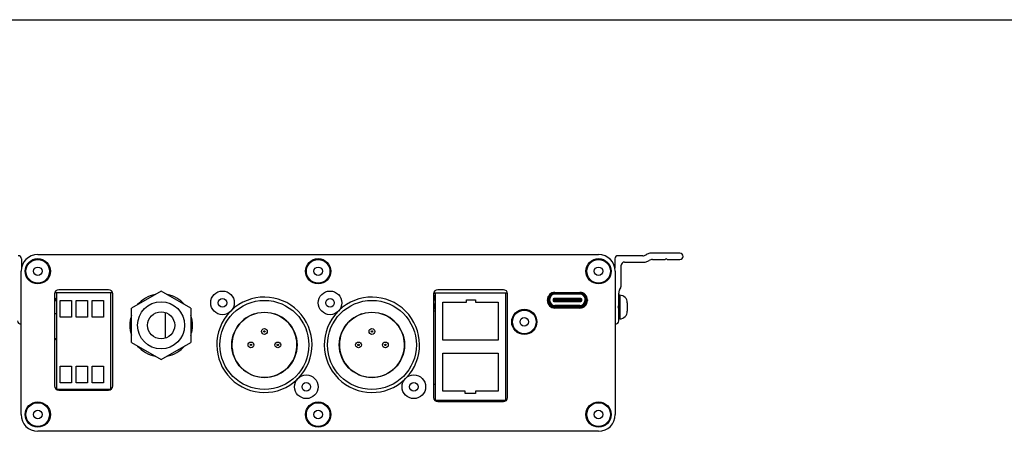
# Model space of a CAD drawing. Header units: inches. Extents: x 0 to 17, y 0 to 11.
# Tile 7 of 40: x 2.4 to 7, y 9.1 to 11. Entities that reach past the tile are written whole.
import ezdxf

# ---------------------------------------------------------------- set-up
doc = ezdxf.new("R2010")
doc.units = ezdxf.units.IN
doc.header["$LTSCALE"] = 0.935
doc.header["$MEASUREMENT"] = 0
doc.layers.get('0').update_dxf_attribs({"linetype": 'CONTINUOUS'})

msp = doc.modelspace()

# ---------------------------------------------------------------- linework, layer by layer
at = {"color": 7, "linetype": 'Continuous'}
for p, q in [((0, 11), (17, 11)), ((2.4632, 9.90942), (5.07147, 9.90942)), ((5.27661, 9.90391), (5.16202, 9.90391)), ((5.2982, 9.9115), (5.29236, 9.90813)), ((5.44942, 9.91572), (5.31395, 9.91572)), ((2.38741, 9.88914), (2.38741, 9.84657)), ((5.14725, 9.88914), (5.14725, 9.84657)), ((5.17678, 9.76664), (5.17678, 9.85962)), ((5.19155, 9.87438), (5.28452, 9.87438)), ((5.30027, 9.8786), (5.30611, 9.88197)), ((5.32186, 9.88619), (5.37889, 9.88619)), ((5.38168, 9.88734), (5.38266, 9.88833)), ((5.38823, 9.88833), (5.38921, 9.88734)), ((5.392, 9.88619), (5.44942, 9.88619)), ((2.38544, 9.16631), (2.38544, 9.83166)), ((5.14922, 9.83166), (5.14922, 9.16631)), ((2.54096, 9.72635), (2.54096, 9.29918)), ((2.81176, 9.73166), (2.5418, 9.73166)), ((2.55025, 9.73166), (2.55025, 9.28481)), ((2.79292, 9.74603), (2.56064, 9.74603)), ((2.80261, 9.28481), (2.80261, 9.73166)), ((2.81261, 9.29918), (2.81261, 9.72635)), ((3.03702, 9.7399), (2.89922, 9.66035)), ((3.17481, 9.66035), (3.03702, 9.7399)), ((4.30375, 9.72635), (4.30375, 9.24603)), ((4.30432, 9.72995), (4.31324, 9.72995)), ((4.3046, 9.73166), (4.64739, 9.73166)), ((4.31324, 9.71824), (4.30867, 9.71824)), ((4.30867, 9.71824), (4.30867, 9.69855)), ((4.31324, 9.71367), (4.30867, 9.71824)), ((4.31324, 9.23166), (4.31324, 9.73166)), ((4.62855, 9.74603), (4.32344, 9.74603)), ((4.63824, 9.73166), (4.63824, 9.23166)), ((4.64824, 9.24603), (4.64824, 9.72635)), ((4.83836, 9.69505), (4.83836, 9.71598)), ((4.84426, 9.71968), (4.84426, 9.72351)), ((4.84525, 9.72109), (4.84525, 9.72449)), ((4.84525, 9.69505), (4.84525, 9.70849)), ((4.85495, 9.73068), (4.86076, 9.73068)), ((4.99602, 9.73166), (4.85687, 9.73166)), ((4.86788, 9.72871), (4.98501, 9.72871)), ((4.86788, 9.72576), (4.86788, 9.72871)), ((4.98501, 9.72576), (4.86788, 9.72576)), ((4.86836, 9.73371), (4.98454, 9.73371)), ((4.98501, 9.72871), (4.98501, 9.72576)), ((4.99214, 9.73068), (4.99795, 9.73068)), ((5.00765, 9.72449), (5.00765, 9.72109)), ((5.00765, 9.70849), (5.00765, 9.69505)), ((5.00863, 9.72351), (5.00863, 9.71968)), ((5.01454, 9.69505), (5.01454, 9.71598)), ((5.16497, 9.60174), (5.16497, 9.7293)), ((5.16997, 9.72059), (5.16497, 9.72059)), ((5.16919, 9.74505), (5.17256, 9.75089)), ((5.16997, 9.72059), (5.16997, 9.61084)), ((2.54096, 9.69572), (2.55025, 9.69572)), ((2.56696, 9.6187), (2.56696, 9.69642)), ((2.56696, 9.69642), (2.61964, 9.69642)), ((2.61964, 9.69642), (2.61964, 9.6187)), ((2.64196, 9.6187), (2.64196, 9.69642)), ((2.64196, 9.69642), (2.69464, 9.69642)), ((2.69464, 9.69642), (2.69464, 9.6187)), ((2.71696, 9.6187), (2.71696, 9.69642)), ((2.71696, 9.69642), (2.76964, 9.69642)), ((2.76964, 9.69642), (2.76964, 9.6187)), ((4.30867, 9.69855), (4.31324, 9.70312)), ((4.30867, 9.69855), (4.31324, 9.69855)), ((4.31324, 9.67887), (4.30867, 9.67887)), ((4.30867, 9.67887), (4.30867, 9.65918)), ((4.31324, 9.6743), (4.30867, 9.67887)), ((4.30867, 9.65918), (4.31324, 9.66375)), ((4.34781, 9.68819), (4.45764, 9.68819)), ((4.34781, 9.51234), (4.34781, 9.68819)), ((4.45764, 9.69878), (4.49898, 9.69878)), ((4.45764, 9.68819), (4.45764, 9.69878)), ((4.49898, 9.69878), (4.49898, 9.68819)), ((4.49898, 9.68819), (4.60374, 9.68819)), ((4.60374, 9.68819), (4.60374, 9.51234)), ((4.83336, 9.69552), (4.83336, 9.69871)), ((4.8387, 9.70607), (4.83836, 9.70607)), ((4.84131, 9.70213), (4.84426, 9.70213)), ((4.84131, 9.69505), (4.84131, 9.70213)), ((4.84525, 9.69505), (4.84131, 9.69505)), ((4.84426, 9.69505), (4.84426, 9.70213)), ((4.85962, 9.70154), (4.99328, 9.70154)), ((4.85962, 9.70154), (4.85962, 9.69564)), ((4.85962, 9.69564), (4.99328, 9.69564)), ((4.8606, 9.70154), (4.8606, 9.69564)), ((4.98934, 9.70548), (4.86355, 9.70548)), ((4.86355, 9.6917), (4.86355, 9.70548)), ((4.98934, 9.7045), (4.86355, 9.7045)), ((4.86355, 9.69269), (4.98934, 9.69269)), ((4.86355, 9.6917), (4.98934, 9.6917)), ((4.98501, 9.67241), (4.86788, 9.67241)), ((4.86788, 9.66847), (4.86788, 9.67241)), ((4.86788, 9.67143), (4.98501, 9.67143)), ((4.98501, 9.66847), (4.86788, 9.66847)), ((4.86788, 9.66552), (4.98501, 9.66552)), ((4.88812, 9.66552), (4.88812, 9.66546)), ((4.88812, 9.66546), (4.91144, 9.66546)), ((4.89706, 9.66552), (4.89706, 9.66546)), ((4.9025, 9.66546), (4.9025, 9.66552)), ((4.91144, 9.66552), (4.91144, 9.66546)), ((4.91207, 9.66552), (4.91207, 9.66546)), ((4.93633, 9.66546), (4.91207, 9.66546)), ((4.93633, 9.66552), (4.93633, 9.66546)), ((4.93683, 9.66546), (4.93683, 9.66552)), ((4.96525, 9.66546), (4.93683, 9.66546)), ((4.96525, 9.66546), (4.96525, 9.66552)), ((4.97188, 9.66546), (4.97188, 9.66552)), ((4.98204, 9.66546), (4.97188, 9.66546)), ((4.97747, 9.66052), (4.97747, 9.66546)), ((4.98204, 9.66546), (4.98204, 9.66552)), ((4.98501, 9.67241), (4.98501, 9.66847)), ((4.98934, 9.70548), (4.98934, 9.6917)), ((4.99229, 9.69564), (4.99229, 9.70154)), ((4.99328, 9.69564), (4.99328, 9.70154)), ((5.01159, 9.69505), (5.00765, 9.69505)), ((5.00863, 9.70213), (5.01159, 9.70213)), ((5.00863, 9.70213), (5.00863, 9.69505)), ((5.01159, 9.70213), (5.01159, 9.69505)), ((5.01454, 9.70607), (5.01419, 9.70607)), ((5.01954, 9.69572), (5.01454, 9.69572)), ((5.01954, 9.69871), (5.01954, 9.69552)), ((5.16283, 9.6685), (5.16382, 9.66949)), ((5.16382, 9.66195), (5.16283, 9.66293)), ((5.20497, 9.68559), (5.20497, 9.64584)), ((2.54096, 9.63572), (2.55025, 9.63572)), ((2.61964, 9.6187), (2.56696, 9.6187)), ((2.69464, 9.6187), (2.64196, 9.6187)), ((2.76964, 9.6187), (2.71696, 9.6187)), ((2.89922, 9.50123), (2.89922, 9.66035)), ((3.05572, 9.64052), (3.05572, 9.52084)), ((3.17481, 9.66035), (3.17481, 9.50123)), ((4.30375, 9.64747), (4.31324, 9.64747)), ((4.30867, 9.65918), (4.31324, 9.65918)), ((4.98454, 9.66052), (4.86836, 9.66052)), ((5.16997, 9.61084), (5.16497, 9.61084)), ((2.89922, 9.50123), (3.03702, 9.42168)), ((3.03702, 9.42168), (3.17481, 9.50123)), ((4.60374, 9.51234), (4.34781, 9.51234)), ((4.34781, 9.45123), (4.60374, 9.45123)), ((4.34781, 9.27537), (4.34781, 9.45123)), ((4.60374, 9.45123), (4.60374, 9.27537)), ((2.56696, 9.31358), (2.56696, 9.3913)), ((2.56696, 9.3913), (2.61964, 9.3913)), ((2.61964, 9.3913), (2.61964, 9.31358)), ((2.64196, 9.31358), (2.64196, 9.3913)), ((2.64196, 9.3913), (2.69464, 9.3913)), ((2.69464, 9.3913), (2.69464, 9.31358)), ((2.71696, 9.31358), (2.71696, 9.3913)), ((2.71696, 9.3913), (2.76964, 9.3913)), ((2.76964, 9.3913), (2.76964, 9.31358)), ((2.61964, 9.31358), (2.56696, 9.31358)), ((2.69464, 9.31358), (2.64196, 9.31358)), ((2.76964, 9.31358), (2.71696, 9.31358)), ((4.30375, 9.30804), (4.31324, 9.30804)), ((2.55025, 9.28481), (2.80261, 9.28481)), ((2.56064, 9.2795), (2.79292, 9.2795)), ((4.45052, 9.27537), (4.34781, 9.27537)), ((4.45052, 9.26478), (4.45052, 9.27537)), ((4.49898, 9.26478), (4.45052, 9.26478)), ((4.60374, 9.27537), (4.49898, 9.27537)), ((4.49898, 9.27537), (4.49898, 9.26478)), ((4.63824, 9.23166), (4.31324, 9.23166)), ((4.32344, 9.22635), (4.62855, 9.22635)), ((5.07147, 9.08855), (2.4632, 9.08855))]:
    msp.add_line(p, q, dxfattribs=at)
for centre, radius in [((2.4632, 9.83166), 0.05866), ((2.4632, 9.83166), 0.05487), ((2.4632, 9.83166), 0.01987), ((3.76733, 9.83166), 0.05866), ((3.76733, 9.83166), 0.05487), ((3.76733, 9.83166), 0.01987), ((5.07147, 9.83166), 0.05866), ((5.07147, 9.83166), 0.05487), ((5.07147, 9.83166), 0.01987), ((3.32245, 9.68501), 0.05487), ((3.82245, 9.68501), 0.05487), ((3.03702, 9.58068), 0.10938), ((3.32245, 9.68501), 0.01987), ((3.51733, 9.48968), 0.20669), ((3.82245, 9.68501), 0.01987), ((4.01733, 9.48968), 0.20669), ((3.03702, 9.58068), 0.06299), ((3.51733, 9.48968), 0.15166), ((4.01733, 9.48968), 0.15166), ((4.72599, 9.59643), 0.05866), ((4.72599, 9.59643), 0.05487), ((4.72599, 9.59643), 0.01987), ((3.51733, 9.55218), 0.01347), ((3.51733, 9.55218), 0.00347), ((4.01733, 9.55218), 0.01347), ((4.01733, 9.55218), 0.00347), ((3.45483, 9.48968), 0.01347), ((3.45483, 9.48968), 0.00347), ((3.57983, 9.48968), 0.01347), ((3.57983, 9.48968), 0.00347), ((3.95483, 9.48968), 0.01347), ((3.95483, 9.48968), 0.00347), ((4.07983, 9.48968), 0.01347), ((4.07983, 9.48968), 0.00347), ((3.71222, 9.29525), 0.05487), ((4.21222, 9.29525), 0.05487), ((3.71222, 9.29525), 0.01987), ((4.21222, 9.29525), 0.01987), ((2.4632, 9.16631), 0.05866), ((2.4632, 9.16631), 0.05487), ((3.76733, 9.16631), 0.05866), ((3.76733, 9.16631), 0.05487), ((5.07147, 9.16631), 0.05866), ((5.07147, 9.16631), 0.05487), ((2.4632, 9.16631), 0.01987), ((3.76733, 9.16631), 0.01987), ((5.07147, 9.16631), 0.01987)]:
    msp.add_circle(centre, radius, dxfattribs=at)
for centre, radius, start, end in [((2.37265, 9.88914), 0.01476, 0, 90), ((2.4632, 9.83166), 0.07776, 90, 180), ((5.07147, 9.83166), 0.07776, 0, 90), ((5.16202, 9.88914), 0.01476, 90, 180), ((5.27661, 9.9354), 0.0315, 270, 300), ((5.31395, 9.88422), 0.0315, 90, 120), ((5.44942, 9.90095), 0.01476, 270, 90), ((5.19155, 9.85962), 0.01476, 90, 180), ((5.28452, 9.90588), 0.0315, 270, 300), ((5.32186, 9.85469), 0.0315, 90, 120), ((5.37889, 9.89013), 0.00394, 270, 315), ((5.38544, 9.88554), 0.00394, 45, 135), ((5.392, 9.89013), 0.00394, 225, 270), ((5.14529, 9.76664), 0.0315, 330, 360), ((2.63544, 9.61021), 0.12992, 131.06391, 137.01861), ((2.56064, 9.72635), 0.01969, 90, 180), ((2.79292, 9.72635), 0.01969, 0, 90), ((3.03702, 9.58068), 0.14568, 101.26705, 138.60386), ((3.03702, 9.58068), 0.14568, 41.56788, 78.60429), ((3.51733, 9.49013), 0.22146, 316.08287, 133.96205), ((4.01733, 9.49013), 0.22146, 316.08287, 133.96205), ((4.32344, 9.72635), 0.01969, 90, 180), ((4.62855, 9.72635), 0.01969, 0, 90), ((4.86836, 9.69871), 0.035, 90, 180), ((4.86788, 9.70213), 0.02953, 90, 180), ((4.86788, 9.70213), 0.02657, 90, 180), ((4.86788, 9.70213), 0.02362, 90, 180), ((4.98454, 9.69871), 0.035, 0, 90), ((4.98501, 9.70213), 0.02953, 0, 90), ((4.98501, 9.70213), 0.02657, 0, 90), ((4.98501, 9.70213), 0.02362, 0, 90), ((5.19647, 9.7293), 0.0315, 150, 180), ((5.16997, 9.68559), 0.035, 0, 90), ((2.63544, 9.61021), 0.12816, 131.82445, 137.5726), ((4.86836, 9.69552), 0.035, 180, 270), ((4.86788, 9.69505), 0.02953, 180, 270), ((4.86788, 9.69505), 0.02657, 180, 270), ((4.86788, 9.69505), 0.02362, 180, 270), ((4.86788, 9.69505), 0.02264, 180, 270), ((4.86355, 9.70154), 0.00394, 90, 180), ((4.86355, 9.69564), 0.00394, 180, 270), ((4.86355, 9.70154), 0.00295, 90, 180), ((4.86355, 9.69564), 0.00295, 180, 270), ((4.98454, 9.69552), 0.035, 270, 360), ((4.98501, 9.69505), 0.02953, 270, 360), ((4.98501, 9.69505), 0.02657, 270, 360), ((4.98501, 9.69505), 0.02362, 270, 360), ((4.98501, 9.69505), 0.02264, 270, 360), ((4.98934, 9.70154), 0.00394, 0, 90), ((4.98934, 9.70154), 0.00295, 0, 90), ((4.98934, 9.69564), 0.00394, 270, 360), ((4.98934, 9.69564), 0.00295, 270, 360), ((5.16562, 9.66572), 0.00394, 135, 225), ((5.16103, 9.67227), 0.00394, 315, 360), ((3.03702, 9.58068), 0.14568, 161.35612, 198.5365), ((3.03702, 9.58068), 0.14568, 341.35612, 18.5365), ((3.51733, 9.49013), 0.22146, 136.08287, 313.96205), ((3.51733, 9.49013), 0.15121, 108.66429, 71.95896), ((4.01733, 9.49013), 0.22146, 136.08287, 313.96205), ((4.01733, 9.49013), 0.15121, 108.66429, 71.95896), ((5.16103, 9.65917), 0.00394, 0, 45), ((5.16997, 9.64584), 0.035, 270, 360), ((2.38446, 9.60174), 0.01476, 180, 273.87213), ((5.15021, 9.60174), 0.01476, 266.12557, 360), ((2.63544, 9.61021), 0.12992, 222.98131, 228.93614), ((2.63544, 9.61021), 0.12816, 222.4274, 228.17555), ((3.03702, 9.58068), 0.14568, 221.31843, 258.81575), ((3.03702, 9.58068), 0.14568, 280.97739, 318.88117), ((2.56064, 9.29918), 0.01969, 180, 270), ((2.79292, 9.29918), 0.01969, 270, 360), ((4.32344, 9.24603), 0.01969, 180, 270), ((4.45926, 9.22339), 0.028, 162.80164, 173.85773), ((4.45926, 9.22339), 0.02225, 158.06393, 172.07174), ((4.45926, 9.22339), 0.02225, 7.92077, 21.9275), ((4.45926, 9.22339), 0.028, 6.14227, 17.19836), ((4.62855, 9.24603), 0.01969, 270, 360), ((2.4632, 9.16631), 0.07776, 180, 270), ((5.07147, 9.16631), 0.07776, 270, 360)]:
    msp.add_arc(centre, radius, start, end, dxfattribs=at)

doc.saveas('drawing.dxf')
